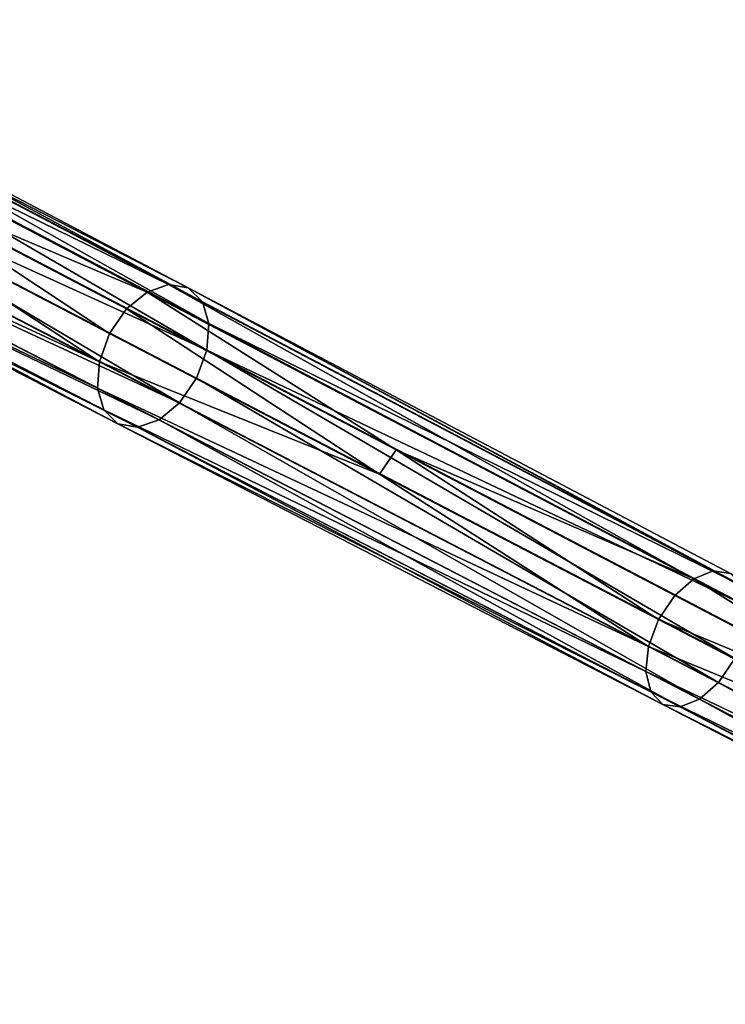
# Model space of a CAD drawing. Header units: millimetres. Extents: x 0 to 2133, y 0 to 2087.
# Tile 35 of 256: x 482 to 578, y 828 to 962. Entities that reach past the tile are written whole.
import ezdxf

# ---------------------------------------------------------------- set-up
doc = ezdxf.new("R2010")
doc.units = ezdxf.units.MM
doc.header["$LTSCALE"] = 25.4
doc.layers.get('0').update_dxf_attribs({"true_color": 0xff5454})

# ---------------------------------------------------------------- blocks, each defined once
blk = doc.blocks.new('COSMO-S-3382-4917.STL#2')
at = {"color": 250, "true_color": 0x282828}
mesh = blk.add_polyface(dxfattribs=at)
corners = [(274.77, 1025.14, 1604.33), (346.4, 990.07, 1683.42), (277.95, 1026.11, 1603.29), (343.5, 989.05, 1684.62)]
mesh.append_faces([[corners[k] for k in face] for face in [(0, 1, 2), (1, 0, 3)]], dxfattribs={"vtx0": -1, "color": 250})
mesh = blk.add_polyface(dxfattribs=at)
corners = [(343.5, 989.05, 1684.62), (274.77, 1025.14, 1604.33), (305.47, 1005.2, 1645.88)]
mesh.append_faces([[corners[k] for k in face] for face in [(0, 1, 2)]], dxfattribs={"color": 250})
mesh = blk.add_polyface(dxfattribs=at)
corners = [(277.95, 1026.11, 1603.29), (349.08, 989.61, 1681.96), (280.93, 1025.53, 1602.01), (346.4, 990.07, 1683.42)]
mesh.append_faces([[corners[k] for k in face] for face in [(0, 1, 2), (1, 0, 3)]], dxfattribs={"vtx0": -1, "color": 250})
mesh = blk.add_polyface(dxfattribs=at)
corners = [(280.93, 1025.53, 1602.01), (351.01, 987.7, 1680.51), (283.13, 1023.45, 1600.74), (349.08, 989.61, 1681.96)]
mesh.append_faces([[corners[k] for k in face] for face in [(0, 1, 2), (1, 0, 3)]], dxfattribs={"vtx0": -1, "color": 250})
mesh = blk.add_polyface(dxfattribs=at)
corners = [(283.13, 1023.45, 1600.74), (351.87, 984.75, 1679.31), (284.19, 1020.31, 1599.69)]
mesh.append_faces([[corners[k] for k in face] for face in [(0, 1, 2)]], dxfattribs={"color": 250})
mesh = blk.add_polyface(dxfattribs=at)
corners = [(283.13, 1023.45, 1600.74), (351.01, 987.7, 1680.51), (351.87, 984.75, 1679.31)]
mesh.append_faces([[corners[k] for k in face] for face in [(0, 1, 2)]], dxfattribs={"color": 250})
mesh = blk.add_polyface(dxfattribs=at)
corners = [(284.19, 1020.31, 1599.69), (351.62, 981.16, 1678.51), (284.05, 1016.53, 1598.99)]
mesh.append_faces([[corners[k] for k in face] for face in [(0, 1, 2)]], dxfattribs={"color": 250})
mesh = blk.add_polyface(dxfattribs=at)
corners = [(284.19, 1020.31, 1599.69), (351.87, 984.75, 1679.31), (351.62, 981.16, 1678.51)]
mesh.append_faces([[corners[k] for k in face] for face in [(0, 1, 2)]], dxfattribs={"color": 250})
mesh = blk.add_polyface(dxfattribs=at)
corners = [(282.65, 1012.54, 1598.73), (351.62, 981.16, 1678.51), (350.23, 977.32, 1678.21), (284.05, 1016.53, 1598.99)]
mesh.append_faces([[corners[k] for k in face] for face in [(0, 1, 2), (1, 0, 3)]], dxfattribs={"vtx0": -1, "color": 250})
mesh = blk.add_polyface(dxfattribs=at)
corners = [(337, 979.57, 1685.42), (267.79, 1011.61, 1604.33), (336.75, 975.98, 1684.62), (267.93, 1015.39, 1605.04)]
mesh.append_faces([[corners[k] for k in face] for face in [(0, 1, 2), (1, 0, 3)]], dxfattribs={"vtx0": -1, "color": 250})
mesh = blk.add_polyface(dxfattribs=at)
corners = [(267.93, 1015.39, 1605.04), (337, 979.57, 1685.42), (303.09, 1001.8, 1646.16)]
mesh.append_faces([[corners[k] for k in face] for face in [(0, 1, 2)]], dxfattribs={"color": 250})
mesh = blk.add_polyface(dxfattribs=at)
corners = [(282.65, 1012.54, 1598.73), (347.9, 973.97, 1678.51), (280.2, 1009.08, 1598.99), (350.23, 977.32, 1678.21)]
mesh.append_faces([[corners[k] for k in face] for face in [(0, 1, 2), (1, 0, 3)]], dxfattribs={"vtx0": -1, "color": 250})
mesh = blk.add_polyface(dxfattribs=at)
corners = [(336.75, 975.98, 1684.62), (268.85, 1008.48, 1603.29), (337.6, 973.03, 1683.42), (267.79, 1011.61, 1604.33)]
mesh.append_faces([[corners[k] for k in face] for face in [(0, 1, 2), (1, 0, 3)]], dxfattribs={"vtx0": -1, "color": 250})
mesh = blk.add_polyface(dxfattribs=at)
corners = [(347.9, 973.97, 1678.51), (277.21, 1006.78, 1599.69), (280.2, 1009.08, 1598.99), (345.12, 971.68, 1679.31)]
mesh.append_faces([[corners[k] for k in face] for face in [(0, 1, 2), (1, 0, 3)]], dxfattribs={"vtx0": -1, "color": 250})
mesh = blk.add_polyface(dxfattribs=at)
corners = [(339.53, 971.12, 1681.96), (268.85, 1008.48, 1603.29), (271.05, 1006.39, 1602.01), (337.6, 973.03, 1683.42)]
mesh.append_faces([[corners[k] for k in face] for face in [(0, 1, 2), (1, 0, 3)]], dxfattribs={"vtx0": -1, "color": 250})
mesh = blk.add_polyface(dxfattribs=at)
corners = [(342.21, 970.66, 1680.51), (271.05, 1006.39, 1602.01), (274.03, 1005.81, 1600.74), (339.53, 971.12, 1681.96)]
mesh.append_faces([[corners[k] for k in face] for face in [(0, 1, 2), (1, 0, 3)]], dxfattribs={"vtx0": -1, "color": 250})
mesh = blk.add_polyface(dxfattribs=at)
corners = [(345.12, 971.68, 1679.31), (274.03, 1005.81, 1600.74), (277.21, 1006.78, 1599.69), (342.21, 970.66, 1680.51)]
mesh.append_faces([[corners[k] for k in face] for face in [(0, 1, 2), (1, 0, 3)]], dxfattribs={"vtx0": -1, "color": 250})
mesh = blk.add_polyface(dxfattribs=at)
corners = [(338.39, 983.41, 1685.71), (305.47, 1005.2, 1645.88), (303.09, 1001.8, 1646.16), (340.71, 986.76, 1685.42)]
mesh.append_faces([[corners[k] for k in face] for face in [(0, 1, 2), (1, 0, 3)]], dxfattribs={"vtx0": -1, "color": 250})
mesh = blk.add_polyface(dxfattribs=at)
corners = [(340.71, 986.76, 1685.42), (343.5, 989.05, 1684.62), (305.47, 1005.2, 1645.88)]
mesh.append_faces([[corners[k] for k in face] for face in [(0, 1, 2)]], dxfattribs={"color": 250})
mesh = blk.add_polyface(dxfattribs=at)
corners = [(338.39, 983.41, 1685.71), (303.09, 1001.8, 1646.16), (337, 979.57, 1685.42)]
mesh.append_faces([[corners[k] for k in face] for face in [(0, 1, 2)]], dxfattribs={"color": 250})
mesh = blk.add_polyface(dxfattribs=at)
corners = [(377.35, 967.59, 1723.5), (343.5, 989.05, 1684.62), (340.71, 986.76, 1685.42)]
mesh.append_faces([[corners[k] for k in face] for face in [(0, 1, 2)]], dxfattribs={"color": 250})
mesh = blk.add_polyface(dxfattribs=at)
corners = [(417.85, 950.02, 1759.05), (346.4, 990.07, 1683.42), (343.5, 989.05, 1684.62)]
mesh.append_faces([[corners[k] for k in face] for face in [(0, 1, 2)]], dxfattribs={"color": 250})
mesh = blk.add_polyface(dxfattribs=at)
corners = [(417.85, 950.02, 1759.05), (343.5, 989.05, 1684.62), (377.35, 967.59, 1723.5)]
mesh.append_faces([[corners[k] for k in face] for face in [(0, 1, 2)]], dxfattribs={"color": 250})
mesh = blk.add_polyface(dxfattribs=at)
corners = [(417.85, 950.02, 1759.05), (420.48, 951.09, 1757.71), (346.4, 990.07, 1683.42)]
mesh.append_faces([[corners[k] for k in face] for face in [(0, 1, 2)]], dxfattribs={"color": 250})
mesh = blk.add_polyface(dxfattribs=at)
corners = [(420.48, 951.09, 1757.71), (349.08, 989.61, 1681.96), (346.4, 990.07, 1683.42)]
mesh.append_faces([[corners[k] for k in face] for face in [(0, 1, 2)]], dxfattribs={"color": 250})
mesh = blk.add_polyface(dxfattribs=at)
corners = [(420.48, 951.09, 1757.71), (422.86, 950.76, 1756.06), (349.08, 989.61, 1681.96)]
mesh.append_faces([[corners[k] for k in face] for face in [(0, 1, 2)]], dxfattribs={"color": 250})
mesh = blk.add_polyface(dxfattribs=at)
corners = [(349.08, 989.61, 1681.96), (424.51, 949.02, 1754.42), (351.01, 987.7, 1680.51), (422.86, 950.76, 1756.06)]
mesh.append_faces([[corners[k] for k in face] for face in [(0, 1, 2), (1, 0, 3)]], dxfattribs={"vtx0": -1, "color": 250})
mesh = blk.add_polyface(dxfattribs=at)
corners = [(351.01, 987.7, 1680.51), (424.51, 949.02, 1754.42), (351.87, 984.75, 1679.31)]
mesh.append_faces([[corners[k] for k in face] for face in [(0, 1, 2)]], dxfattribs={"color": 250})
mesh = blk.add_polyface(dxfattribs=at)
corners = [(375.09, 964.28, 1723.81), (340.71, 986.76, 1685.42), (338.39, 983.41, 1685.71), (377.35, 967.59, 1723.5)]
mesh.append_faces([[corners[k] for k in face] for face in [(0, 1, 2), (1, 0, 3)]], dxfattribs={"vtx0": -1, "color": 250})
mesh = blk.add_polyface(dxfattribs=at)
corners = [(351.87, 984.75, 1679.31), (425.17, 946.26, 1753.08), (351.62, 981.16, 1678.51)]
mesh.append_faces([[corners[k] for k in face] for face in [(0, 1, 2)]], dxfattribs={"color": 250})
mesh = blk.add_polyface(dxfattribs=at)
corners = [(351.87, 984.75, 1679.31), (424.51, 949.02, 1754.42), (425.17, 946.26, 1753.08)]
mesh.append_faces([[corners[k] for k in face] for face in [(0, 1, 2)]], dxfattribs={"color": 250})
mesh = blk.add_polyface(dxfattribs=at)
corners = [(375.09, 964.28, 1723.81), (338.39, 983.41, 1685.71), (337, 979.57, 1685.42)]
mesh.append_faces([[corners[k] for k in face] for face in [(0, 1, 2)]], dxfattribs={"color": 250})
mesh = blk.add_polyface(dxfattribs=at)
corners = [(351.62, 981.16, 1678.51), (423.43, 939.18, 1751.85), (350.23, 977.32, 1678.21), (424.82, 942.86, 1752.18)]
mesh.append_faces([[corners[k] for k in face] for face in [(0, 1, 2), (1, 0, 3)]], dxfattribs={"vtx0": -1, "color": 250})
mesh = blk.add_polyface(dxfattribs=at)
corners = [(351.62, 981.16, 1678.51), (425.17, 946.26, 1753.08), (424.82, 942.86, 1752.18)]
mesh.append_faces([[corners[k] for k in face] for face in [(0, 1, 2)]], dxfattribs={"color": 250})
mesh = blk.add_polyface(dxfattribs=at)
corners = [(337, 979.57, 1685.42), (336.75, 975.98, 1684.62), (411.68, 940.82, 1759.95)]
mesh.append_faces([[corners[k] for k in face] for face in [(0, 1, 2)]], dxfattribs={"color": 250})
mesh = blk.add_polyface(dxfattribs=at)
corners = [(337, 979.57, 1685.42), (411.68, 940.82, 1759.95), (375.09, 964.28, 1723.81)]
mesh.append_faces([[corners[k] for k in face] for face in [(0, 1, 2)]], dxfattribs={"color": 250})
mesh = blk.add_polyface(dxfattribs=at)
corners = [(350.23, 977.32, 1678.21), (421.23, 935.91, 1752.18), (347.9, 973.97, 1678.51), (423.43, 939.18, 1751.85)]
mesh.append_faces([[corners[k] for k in face] for face in [(0, 1, 2), (1, 0, 3)]], dxfattribs={"vtx0": -1, "color": 250})
mesh = blk.add_polyface(dxfattribs=at)
corners = [(336.75, 975.98, 1684.62), (411.33, 937.41, 1759.05), (411.68, 940.82, 1759.95)]
mesh.append_faces([[corners[k] for k in face] for face in [(0, 1, 2)]], dxfattribs={"color": 250})
mesh = blk.add_polyface(dxfattribs=at)
corners = [(336.75, 975.98, 1684.62), (337.6, 973.03, 1683.42), (411.33, 937.41, 1759.05)]
mesh.append_faces([[corners[k] for k in face] for face in [(0, 1, 2)]], dxfattribs={"color": 250})
mesh = blk.add_polyface(dxfattribs=at)
corners = [(337.6, 973.03, 1683.42), (411.99, 934.65, 1757.71), (411.33, 937.41, 1759.05)]
mesh.append_faces([[corners[k] for k in face] for face in [(0, 1, 2)]], dxfattribs={"color": 250})
mesh = blk.add_polyface(dxfattribs=at)
corners = [(411.99, 934.65, 1757.71), (337.6, 973.03, 1683.42), (339.53, 971.12, 1681.96)]
mesh.append_faces([[corners[k] for k in face] for face in [(0, 1, 2)]], dxfattribs={"color": 250})
mesh = blk.add_polyface(dxfattribs=at)
corners = [(418.65, 933.65, 1753.08), (345.12, 971.68, 1679.31), (347.9, 973.97, 1678.51)]
mesh.append_faces([[corners[k] for k in face] for face in [(0, 1, 2)]], dxfattribs={"color": 250})
mesh = blk.add_polyface(dxfattribs=at)
corners = [(421.23, 935.91, 1752.18), (418.65, 933.65, 1753.08), (347.9, 973.97, 1678.51)]
mesh.append_faces([[corners[k] for k in face] for face in [(0, 1, 2)]], dxfattribs={"color": 250})
mesh = blk.add_polyface(dxfattribs=at)
corners = [(416.02, 932.58, 1754.42), (342.21, 970.66, 1680.51), (345.12, 971.68, 1679.31)]
mesh.append_faces([[corners[k] for k in face] for face in [(0, 1, 2)]], dxfattribs={"color": 250})
mesh = blk.add_polyface(dxfattribs=at)
corners = [(416.02, 932.58, 1754.42), (345.12, 971.68, 1679.31), (418.65, 933.65, 1753.08)]
mesh.append_faces([[corners[k] for k in face] for face in [(0, 1, 2)]], dxfattribs={"color": 250})
mesh = blk.add_polyface(dxfattribs=at)
corners = [(411.99, 934.65, 1757.71), (339.53, 971.12, 1681.96), (413.64, 932.92, 1756.06)]
mesh.append_faces([[corners[k] for k in face] for face in [(0, 1, 2)]], dxfattribs={"color": 250})
mesh = blk.add_polyface(dxfattribs=at)
corners = [(413.64, 932.92, 1756.06), (339.53, 971.12, 1681.96), (342.21, 970.66, 1680.51)]
mesh.append_faces([[corners[k] for k in face] for face in [(0, 1, 2)]], dxfattribs={"color": 250})
mesh = blk.add_polyface(dxfattribs=at)
corners = [(413.64, 932.92, 1756.06), (342.21, 970.66, 1680.51), (416.02, 932.58, 1754.42)]
mesh.append_faces([[corners[k] for k in face] for face in [(0, 1, 2)]], dxfattribs={"color": 250})
mesh = blk.add_polyface(dxfattribs=at)
corners = [(413.07, 944.5, 1760.28), (377.35, 967.59, 1723.5), (375.09, 964.28, 1723.81), (415.27, 947.76, 1759.95)]
mesh.append_faces([[corners[k] for k in face] for face in [(0, 1, 2), (1, 0, 3)]], dxfattribs={"vtx0": -1, "color": 250})
mesh = blk.add_polyface(dxfattribs=at)
corners = [(417.85, 950.02, 1759.05), (377.35, 967.59, 1723.5), (415.27, 947.76, 1759.95)]
mesh.append_faces([[corners[k] for k in face] for face in [(0, 1, 2)]], dxfattribs={"color": 250})
mesh = blk.add_polyface(dxfattribs=at)
corners = [(413.07, 944.5, 1760.28), (375.09, 964.28, 1723.81), (411.68, 940.82, 1759.95)]
mesh.append_faces([[corners[k] for k in face] for face in [(0, 1, 2)]], dxfattribs={"color": 250})
mesh = blk.add_polyface(dxfattribs=at)
corners = [(496.78, 908.61, 1826.43), (420.48, 951.09, 1757.71), (417.85, 950.02, 1759.05)]
mesh.append_faces([[corners[k] for k in face] for face in [(0, 1, 2)]], dxfattribs={"color": 250})
mesh = blk.add_polyface(dxfattribs=at)
corners = [(499.15, 909.73, 1824.94), (422.86, 950.76, 1756.06), (420.48, 951.09, 1757.71)]
mesh.append_faces([[corners[k] for k in face] for face in [(0, 1, 2)]], dxfattribs={"color": 250})
mesh = blk.add_polyface(dxfattribs=at)
corners = [(496.78, 908.61, 1826.43), (499.15, 909.73, 1824.94), (420.48, 951.09, 1757.71)]
mesh.append_faces([[corners[k] for k in face] for face in [(0, 1, 2)]], dxfattribs={"color": 250})
mesh = blk.add_polyface(dxfattribs=at)
corners = [(454.34, 927.33, 1794.63), (417.85, 950.02, 1759.05), (415.27, 947.76, 1759.95)]
mesh.append_faces([[corners[k] for k in face] for face in [(0, 1, 2)]], dxfattribs={"color": 250})
mesh = blk.add_polyface(dxfattribs=at)
corners = [(496.78, 908.61, 1826.43), (417.85, 950.02, 1759.05), (454.34, 927.33, 1794.63)]
mesh.append_faces([[corners[k] for k in face] for face in [(0, 1, 2)]], dxfattribs={"color": 250})
mesh = blk.add_polyface(dxfattribs=at)
corners = [(454.34, 927.33, 1794.63), (415.27, 947.76, 1759.95), (413.07, 944.5, 1760.28)]
mesh.append_faces([[corners[k] for k in face] for face in [(0, 1, 2)]], dxfattribs={"color": 250})
mesh = blk.add_polyface(dxfattribs=at)
corners = [(452.2, 924.12, 1794.98), (413.07, 944.5, 1760.28), (411.68, 940.82, 1759.95)]
mesh.append_faces([[corners[k] for k in face] for face in [(0, 1, 2)]], dxfattribs={"color": 250})
mesh = blk.add_polyface(dxfattribs=at)
corners = [(454.34, 927.33, 1794.63), (413.07, 944.5, 1760.28), (452.2, 924.12, 1794.98)]
mesh.append_faces([[corners[k] for k in face] for face in [(0, 1, 2)]], dxfattribs={"color": 250})
mesh = blk.add_polyface(dxfattribs=at)
corners = [(490.96, 899.68, 1827.43), (411.68, 940.82, 1759.95), (411.33, 937.41, 1759.05)]
mesh.append_faces([[corners[k] for k in face] for face in [(0, 1, 2)]], dxfattribs={"color": 250})
mesh = blk.add_polyface(dxfattribs=at)
corners = [(490.96, 899.68, 1827.43), (452.2, 924.12, 1794.98), (411.68, 940.82, 1759.95)]
mesh.append_faces([[corners[k] for k in face] for face in [(0, 1, 2)]], dxfattribs={"color": 250})
mesh = blk.add_polyface(dxfattribs=at)
corners = [(499.14, 895.47, 1818.8), (421.23, 935.91, 1752.18), (423.43, 939.18, 1751.85)]
mesh.append_faces([[corners[k] for k in face] for face in [(0, 1, 2)]], dxfattribs={"color": 250})
mesh = blk.add_polyface(dxfattribs=at)
corners = [(490.96, 899.68, 1827.43), (411.33, 937.41, 1759.05), (490.5, 896.46, 1826.43)]
mesh.append_faces([[corners[k] for k in face] for face in [(0, 1, 2)]], dxfattribs={"color": 250})
mesh = blk.add_polyface(dxfattribs=at)
corners = [(411.33, 937.41, 1759.05), (411.99, 934.65, 1757.71), (490.5, 896.46, 1826.43)]
mesh.append_faces([[corners[k] for k in face] for face in [(0, 1, 2)]], dxfattribs={"color": 250})
mesh = blk.add_polyface(dxfattribs=at)
corners = [(496.77, 893.23, 1819.8), (418.65, 933.65, 1753.08), (421.23, 935.91, 1752.18)]
mesh.append_faces([[corners[k] for k in face] for face in [(0, 1, 2)]], dxfattribs={"color": 250})
mesh = blk.add_polyface(dxfattribs=at)
corners = [(499.14, 895.47, 1818.8), (496.77, 893.23, 1819.8), (421.23, 935.91, 1752.18)]
mesh.append_faces([[corners[k] for k in face] for face in [(0, 1, 2)]], dxfattribs={"color": 250})
mesh = blk.add_polyface(dxfattribs=at)
corners = [(411.99, 934.65, 1757.71), (490.95, 893.89, 1824.94), (490.5, 896.46, 1826.43)]
mesh.append_faces([[corners[k] for k in face] for face in [(0, 1, 2)]], dxfattribs={"color": 250})
mesh = blk.add_polyface(dxfattribs=at)
corners = [(490.95, 893.89, 1824.94), (411.99, 934.65, 1757.71), (413.64, 932.92, 1756.06)]
mesh.append_faces([[corners[k] for k in face] for face in [(0, 1, 2)]], dxfattribs={"color": 250})
mesh = blk.add_polyface(dxfattribs=at)
corners = [(490.95, 893.89, 1824.94), (413.64, 932.92, 1756.06), (492.33, 892.32, 1823.11)]
mesh.append_faces([[corners[k] for k in face] for face in [(0, 1, 2)]], dxfattribs={"color": 250})
mesh = blk.add_polyface(dxfattribs=at)
corners = [(492.33, 892.32, 1823.11), (413.64, 932.92, 1756.06), (416.02, 932.58, 1754.42)]
mesh.append_faces([[corners[k] for k in face] for face in [(0, 1, 2)]], dxfattribs={"color": 250})
mesh = blk.add_polyface(dxfattribs=at)
corners = [(494.41, 892.11, 1821.29), (416.02, 932.58, 1754.42), (418.65, 933.65, 1753.08)]
mesh.append_faces([[corners[k] for k in face] for face in [(0, 1, 2)]], dxfattribs={"color": 250})
mesh = blk.add_polyface(dxfattribs=at)
corners = [(494.41, 892.11, 1821.29), (418.65, 933.65, 1753.08), (496.77, 893.23, 1819.8)]
mesh.append_faces([[corners[k] for k in face] for face in [(0, 1, 2)]], dxfattribs={"color": 250})
mesh = blk.add_polyface(dxfattribs=at)
corners = [(492.33, 892.32, 1823.11), (416.02, 932.58, 1754.42), (494.41, 892.11, 1821.29)]
mesh.append_faces([[corners[k] for k in face] for face in [(0, 1, 2)]], dxfattribs={"color": 250})

msp = doc.modelspace()

# ---------------------------------------------------------------- block references
at = {"color": 0}
msp.add_blockref('COSMO-S-3382-4917.STL#2', (156.12, -64.45, -4.13), dxfattribs=at)

doc.saveas('drawing.dxf')
